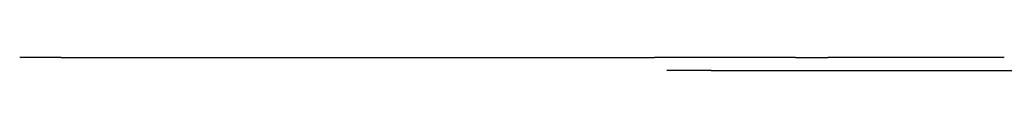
# Model space of a CAD drawing. Header units: millimetres. Extents: x -8297 to 34045, y -61360 to 6071.
# Tile 58 of 68: x -5785 to -1351, y -60 to 0. Entities that reach past the tile are written whole.
import ezdxf

# ---------------------------------------------------------------- set-up
doc = ezdxf.new("R2010")
doc.units = ezdxf.units.MM
doc.layers.add('S-TAGLIO-PAV', color=33, linetype='Continuous')

msp = doc.modelspace()

# ---------------------------------------------------------------- linework, layer by layer
at = {"layer": 'S-TAGLIO-PAV'}
for p, q in [((-5598.6, 0), (-5785, 0)), ((-5598.6, 0), (-3535.6, 0)), ((-3535.6, 0), (-3516.2, 0)), ((-3516.2, 0), (-3441.6, 0)), ((-3441.6, 0), (-3431.2, 0)), ((-3431.2, 0), (-3088.9, 0)), ((-3088.9, 0), (-3084.9, 0)), ((-3084.9, 0), (-3024.1, 0)), ((-3024.1, 0), (-2987.6, 0)), ((-2987.6, 0), (-2926.4, 0)), ((-2291.8, 0), (-2926.4, 0)), ((-2291.8, 0), (-2145.3, 0)), ((-1350.8, 0), (-2145.3, 0)), ((-2671.7, -60), (-2870, -60)), ((-2671.7, -60), (-2542.2, -60)), ((-2542.2, -60), (-2396.9, -60)), ((-2396.9, -60), (-933.7, -60))]:
    msp.add_line(p, q, dxfattribs=at)

doc.saveas('drawing.dxf')
